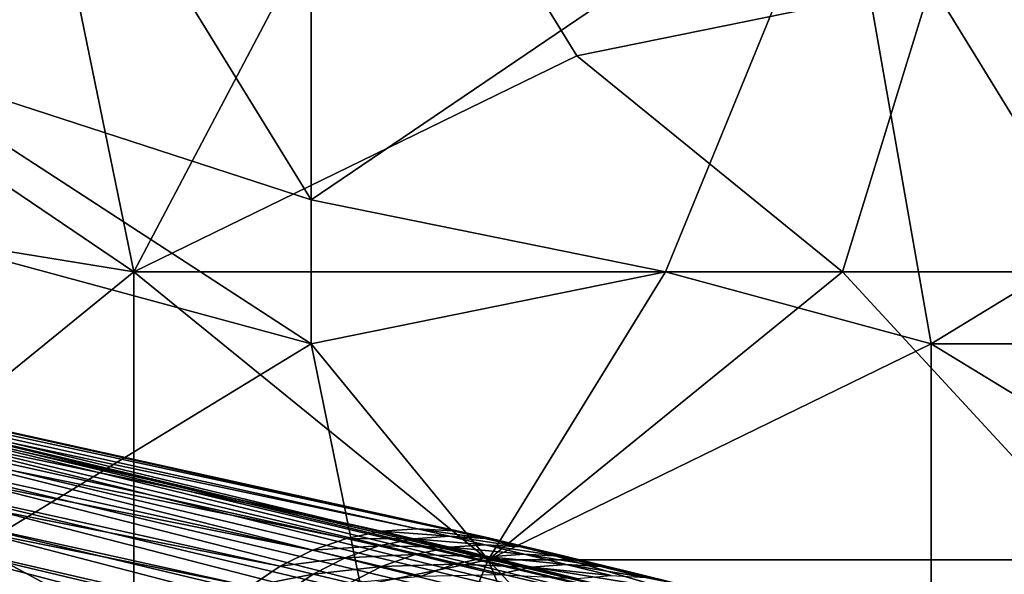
# Model space of a CAD drawing. Extents: x -0.7 to 0.7, y -0.35 to 0.35.
# Tile 83 of 226: x -0.4975 to -0.455, y 0.2096 to 0.2336. Entities that reach past the tile are written whole.
import ezdxf

# ---------------------------------------------------------------- set-up
doc = ezdxf.new("R2010")
doc.units = 0

msp = doc.modelspace()

# ---------------------------------------------------------------- linework, layer by layer
for points in [[(-0.504019, 0.232001, 0.412469), (-0.507837, 0.250644, 0.412532), (-0.492563, 0.238215, 0.412472)], [(-0.462014, 0.241323, 0.412467), (-0.454377, 0.250644, 0.41249), (-0.442922, 0.228893, 0.412447)], [(-0.492563, 0.222679, 0.437029), (-0.481107, 0.24443, 0.436982), (-0.496381, 0.241323, 0.437011)], [(-0.492563, 0.222679, 0.437029), (-0.47347, 0.232001, 0.43701), (-0.481107, 0.24443, 0.436982)], [(-0.492563, 0.238215, 0.412472), (-0.484926, 0.24443, 0.412506), (-0.484926, 0.225786, 0.412449)], [(-0.484926, 0.225786, 0.412449), (-0.484926, 0.24443, 0.412506), (-0.462014, 0.241323, 0.412467)], [(-0.481107, 0.24443, 0.436982), (-0.47347, 0.232001, 0.43701), (-0.458196, 0.235108, 0.436989)], [(-0.515474, 0.238215, 0.437005), (-0.492563, 0.222679, 0.437029), (-0.496381, 0.241323, 0.437011)], [(-0.462014, 0.241323, 0.412467), (-0.469652, 0.222679, 0.412448), (-0.484926, 0.225786, 0.412449)], [(-0.462014, 0.241323, 0.412467), (-0.458196, 0.219571, 0.41244), (-0.469652, 0.222679, 0.412448)], [(-0.462014, 0.241323, 0.412467), (-0.442922, 0.228893, 0.412447), (-0.458196, 0.219571, 0.41244)], [(-0.511656, 0.225786, 0.437013), (-0.492563, 0.222679, 0.437029), (-0.515474, 0.238215, 0.437005)], [(-0.484926, 0.225786, 0.412449), (-0.504019, 0.232001, 0.412469), (-0.492563, 0.238215, 0.412472)], [(-0.462014, 0.222679, 0.437002), (-0.458196, 0.235108, 0.436989), (-0.47347, 0.232001, 0.43701)], [(-0.462014, 0.222679, 0.437002), (-0.450559, 0.222679, 0.436987), (-0.458196, 0.235108, 0.436989)], [(-0.458196, 0.235108, 0.436989), (-0.450559, 0.222679, 0.436987), (-0.44674, 0.235108, 0.436973)], [(-0.484926, 0.219571, 0.412439), (-0.507837, 0.225786, 0.412472), (-0.504019, 0.232001, 0.412469)], [(-0.504019, 0.232001, 0.412469), (-0.484926, 0.225786, 0.412449), (-0.484926, 0.219571, 0.412439)], [(-0.462014, 0.222679, 0.437002), (-0.47347, 0.232001, 0.43701), (-0.492563, 0.222679, 0.437029)], [(-0.458196, 0.219571, 0.41244), (-0.442922, 0.228893, 0.412447), (-0.431466, 0.219571, 0.412436)], [(-0.504019, 0.213357, 0.437052), (-0.492563, 0.222679, 0.437029), (-0.511656, 0.225786, 0.437013)], [(-0.5002, 0.21025, 0.412419), (-0.507837, 0.225786, 0.412472), (-0.484926, 0.219571, 0.412439)], [(-0.484926, 0.219571, 0.412439), (-0.484926, 0.225786, 0.412449), (-0.469652, 0.222679, 0.412448)], [(-0.492563, 0.207142, 0.437015), (-0.492563, 0.222679, 0.437029), (-0.504019, 0.213357, 0.437052)], [(-0.477289, 0.21025, 0.437006), (-0.462014, 0.222679, 0.437002), (-0.492563, 0.222679, 0.437029)], [(-0.492563, 0.207142, 0.437015), (-0.477289, 0.21025, 0.437006), (-0.492563, 0.222679, 0.437029)], [(-0.484926, 0.219571, 0.412439), (-0.469652, 0.222679, 0.412448), (-0.477289, 0.21025, 0.412443)], [(-0.477289, 0.21025, 0.412443), (-0.469652, 0.222679, 0.412448), (-0.458196, 0.219571, 0.41244)], [(-0.477289, 0.21025, 0.437006), (-0.450559, 0.21025, 0.437015), (-0.462014, 0.222679, 0.437002)], [(-0.450559, 0.21025, 0.437015), (-0.450559, 0.222679, 0.436987), (-0.462014, 0.222679, 0.437002)], [(-0.481882, 0.21149, 0.314225), (-0.525788, 0.221222, 0.007408), (-0.527543, 0.220964, 0.006)], [(-0.480337, 0.211596, 0.313969), (-0.523994, 0.221273, 0.008894), (-0.525788, 0.221222, 0.007408)], [(-0.480337, 0.211596, 0.313969), (-0.525788, 0.221222, 0.007408), (-0.481882, 0.21149, 0.314225)], [(-0.478793, 0.211498, 0.313704), (-0.522191, 0.221117, 0.010433), (-0.523994, 0.221273, 0.008894)], [(-0.478793, 0.211498, 0.313704), (-0.523994, 0.221273, 0.008894), (-0.480337, 0.211596, 0.313969)], [(-0.483402, 0.21118, 0.314467), (-0.527543, 0.220964, 0.006), (-0.52923, 0.220504, 0.004695)], [(-0.481882, 0.21149, 0.314225), (-0.527543, 0.220964, 0.006), (-0.483402, 0.21118, 0.314467)], [(-0.477276, 0.211196, 0.313434), (-0.520411, 0.220757, 0.012), (-0.522191, 0.221117, 0.010433)], [(-0.477276, 0.211196, 0.313434), (-0.522191, 0.221117, 0.010433), (-0.478793, 0.211498, 0.313704)], [(-0.520411, 0.220757, 0.012), (-0.477276, 0.211196, 0.313434), (-0.475921, 0.210878, 0.32028)], [(-0.459847, 0.206129, 0.253336), (-0.514066, 0.219057, 0.012), (-0.520411, 0.220757, 0.012)], [(-0.459847, 0.206129, 0.253336), (-0.520411, 0.220757, 0.012), (-0.475921, 0.210878, 0.32028)], [(-0.484869, 0.210672, 0.314692), (-0.52923, 0.220504, 0.004695), (-0.530819, 0.219851, 0.003515)], [(-0.483402, 0.21118, 0.314467), (-0.52923, 0.220504, 0.004695), (-0.484869, 0.210672, 0.314692)], [(-0.48626, 0.209974, 0.314895), (-0.530819, 0.219851, 0.003515), (-0.532283, 0.219015, 0.00248)], [(-0.484869, 0.210672, 0.314692), (-0.530819, 0.219851, 0.003515), (-0.48626, 0.209974, 0.314895)], [(-0.481107, 0.200928, 0.412419), (-0.5002, 0.21025, 0.412419), (-0.484926, 0.219571, 0.412439)], [(-0.481107, 0.200928, 0.412419), (-0.484926, 0.219571, 0.412439), (-0.477289, 0.21025, 0.412443)], [(-0.477289, 0.21025, 0.412443), (-0.458196, 0.219571, 0.41244), (-0.458196, 0.207142, 0.412422)], [(-0.458196, 0.219571, 0.41244), (-0.431466, 0.219571, 0.412436), (-0.442922, 0.21025, 0.412415)], [(-0.458196, 0.207142, 0.412422), (-0.458196, 0.219571, 0.41244), (-0.442922, 0.21025, 0.412415)], [(-0.48755, 0.2091, 0.315073), (-0.532283, 0.219015, 0.00248), (-0.533087, 0.218338, 0.002337)], [(-0.48626, 0.209974, 0.314895), (-0.532283, 0.219015, 0.00248), (-0.48755, 0.2091, 0.315073)], [(-0.514066, 0.219057, 0.012), (-0.459847, 0.206129, 0.253336), (-0.458419, 0.205637, 0.252901)], [(-0.514066, 0.219057, 0.012), (-0.458419, 0.205637, 0.252901), (-0.512891, 0.218626, 0.010433)], [(-0.512891, 0.218626, 0.010433), (-0.458419, 0.205637, 0.252901), (-0.457068, 0.204955, 0.252473)], [(-0.512891, 0.218626, 0.010433), (-0.457068, 0.204955, 0.252473), (-0.51179, 0.218003, 0.008894)], [(-0.533087, 0.218338, 0.002337), (-0.534712, 0.216699, 0.001705), (-0.489743, 0.20688, 0.315343)], [(-0.48755, 0.2091, 0.315073), (-0.533087, 0.218338, 0.002337), (-0.488718, 0.208062, 0.315223)], [(-0.489743, 0.20688, 0.315343), (-0.488718, 0.208062, 0.315223), (-0.533087, 0.218338, 0.002337)], [(-0.51179, 0.218003, 0.008894), (-0.457068, 0.204955, 0.252473), (-0.455818, 0.204095, 0.252059)], [(-0.51179, 0.218003, 0.008894), (-0.455818, 0.204095, 0.252059), (-0.510781, 0.217201, 0.007408)], [(-0.510781, 0.217201, 0.007408), (-0.455818, 0.204095, 0.252059), (-0.45469, 0.203071, 0.251668)], [(-0.510781, 0.217201, 0.007408), (-0.45469, 0.203071, 0.251668), (-0.509882, 0.216232, 0.006)], [(-0.489743, 0.20688, 0.315343), (-0.534712, 0.216699, 0.001705), (-0.53563, 0.215432, 0.00119)], [(-0.509882, 0.216232, 0.006), (-0.45469, 0.203071, 0.251668), (-0.453704, 0.201902, 0.251305)], [(-0.509882, 0.216232, 0.006), (-0.453704, 0.201902, 0.251305), (-0.509107, 0.215112, 0.004695)], [(-0.490608, 0.205574, 0.31543), (-0.53563, 0.215432, 0.00119), (-0.536339, 0.214079, 0.000882)], [(-0.489743, 0.20688, 0.315343), (-0.53563, 0.215432, 0.00119), (-0.490608, 0.205574, 0.31543)], [(-0.509107, 0.215112, 0.004695), (-0.453704, 0.201902, 0.251305), (-0.452875, 0.200606, 0.250977)], [(-0.509107, 0.215112, 0.004695), (-0.452875, 0.200606, 0.250977), (-0.50847, 0.213863, 0.003515)], [(-0.491298, 0.204165, 0.315482), (-0.536339, 0.214079, 0.000882), (-0.536843, 0.212642, 0.000777)], [(-0.490608, 0.205574, 0.31543), (-0.536339, 0.214079, 0.000882), (-0.491298, 0.204165, 0.315482)], [(-0.50847, 0.213863, 0.003515), (-0.452875, 0.200606, 0.250977), (-0.45222, 0.199206, 0.250689)], [(-0.50847, 0.213863, 0.003515), (-0.45222, 0.199206, 0.250689), (-0.507982, 0.212503, 0.00248)], [(-0.511656, 0.19782, 0.436995), (-0.496381, 0.19782, 0.436997), (-0.504019, 0.213357, 0.437052)], [(-0.504019, 0.213357, 0.437052), (-0.496381, 0.19782, 0.436997), (-0.492563, 0.207142, 0.437015)], [(-0.494399, 0.192982, 0.3155), (-0.536843, 0.212642, 0.000777), (-0.538389, 0.206875, 0.000778)], [(-0.494399, 0.192982, 0.3155), (-0.491801, 0.202679, 0.3155), (-0.536843, 0.212642, 0.000777)], [(-0.491298, 0.204165, 0.315482), (-0.536843, 0.212642, 0.000777), (-0.491801, 0.202679, 0.3155)], [(-0.507982, 0.212503, 0.00248), (-0.45222, 0.199206, 0.250689), (-0.451747, 0.197727, 0.250447)], [(-0.507982, 0.212503, 0.00248), (-0.451747, 0.197727, 0.250447), (-0.507647, 0.211485, 0.002358)], [(-0.507647, 0.211485, 0.002358), (-0.451747, 0.197727, 0.250447), (-0.451467, 0.196193, 0.250254)], [(-0.507647, 0.211485, 0.002358), (-0.451467, 0.196193, 0.250254), (-0.507304, 0.209433, 0.001687)], [(-0.480489, 0.211163, 0.321262), (-0.481882, 0.21149, 0.314225), (-0.483402, 0.21118, 0.314467)], [(-0.478957, 0.211273, 0.320943), (-0.480337, 0.211596, 0.313969), (-0.481882, 0.21149, 0.314225)], [(-0.478957, 0.211273, 0.320943), (-0.481882, 0.21149, 0.314225), (-0.480489, 0.211163, 0.321262)], [(-0.477425, 0.211177, 0.320614), (-0.478793, 0.211498, 0.313704), (-0.480337, 0.211596, 0.313969)], [(-0.477425, 0.211177, 0.320614), (-0.480337, 0.211596, 0.313969), (-0.478957, 0.211273, 0.320943)], [(-0.475921, 0.210878, 0.32028), (-0.477276, 0.211196, 0.313434), (-0.478793, 0.211498, 0.313704)], [(-0.475921, 0.210878, 0.32028), (-0.478793, 0.211498, 0.313704), (-0.477425, 0.211177, 0.320614)], [(-0.481996, 0.21085, 0.321565), (-0.483402, 0.21118, 0.314467), (-0.484869, 0.210672, 0.314692)], [(-0.480489, 0.211163, 0.321262), (-0.483402, 0.21118, 0.314467), (-0.481996, 0.21085, 0.321565)], [(-0.478938, 0.210793, 0.328119), (-0.480489, 0.211163, 0.321262), (-0.481996, 0.21085, 0.321565)], [(-0.477415, 0.210905, 0.327759), (-0.478957, 0.211273, 0.320943), (-0.480489, 0.211163, 0.321262)], [(-0.477415, 0.210905, 0.327759), (-0.480489, 0.211163, 0.321262), (-0.478938, 0.210793, 0.328119)], [(-0.475893, 0.210812, 0.327386), (-0.477425, 0.211177, 0.320614), (-0.478957, 0.211273, 0.320943)], [(-0.475893, 0.210812, 0.327386), (-0.478957, 0.211273, 0.320943), (-0.477415, 0.210905, 0.327759)], [(-0.474399, 0.210515, 0.327009), (-0.475921, 0.210878, 0.32028), (-0.477425, 0.211177, 0.320614)], [(-0.474399, 0.210515, 0.327009), (-0.477425, 0.211177, 0.320614), (-0.475893, 0.210812, 0.327386)], [(-0.483452, 0.210339, 0.321848), (-0.484869, 0.210672, 0.314692), (-0.48626, 0.209974, 0.314895)], [(-0.481996, 0.21085, 0.321565), (-0.484869, 0.210672, 0.314692), (-0.483452, 0.210339, 0.321848)], [(-0.480436, 0.210478, 0.328462), (-0.481996, 0.21085, 0.321565), (-0.483452, 0.210339, 0.321848)], [(-0.478938, 0.210793, 0.328119), (-0.481996, 0.21085, 0.321565), (-0.480436, 0.210478, 0.328462)], [(-0.477251, 0.210385, 0.334698), (-0.478938, 0.210793, 0.328119), (-0.480436, 0.210478, 0.328462)], [(-0.475739, 0.210499, 0.334294), (-0.477415, 0.210905, 0.327759), (-0.478938, 0.210793, 0.328119)], [(-0.475739, 0.210499, 0.334294), (-0.478938, 0.210793, 0.328119), (-0.477251, 0.210385, 0.334698)], [(-0.474229, 0.210409, 0.333876), (-0.475893, 0.210812, 0.327386), (-0.477415, 0.210905, 0.327759)], [(-0.474229, 0.210409, 0.333876), (-0.477415, 0.210905, 0.327759), (-0.475739, 0.210499, 0.334294)], [(-0.475921, 0.210878, 0.32028), (-0.474399, 0.210515, 0.327009), (-0.472746, 0.210115, 0.333453)], [(-0.475921, 0.210878, 0.32028), (-0.472746, 0.210115, 0.333453), (-0.469059, 0.209207, 0.345479)], [(-0.459847, 0.206129, 0.253336), (-0.475921, 0.210878, 0.32028), (-0.469059, 0.209207, 0.345479)], [(-0.472746, 0.210115, 0.333453), (-0.474399, 0.210515, 0.327009), (-0.475893, 0.210812, 0.327386)], [(-0.472746, 0.210115, 0.333453), (-0.475893, 0.210812, 0.327386), (-0.474229, 0.210409, 0.333876)], [(-0.5002, 0.200928, 0.412417), (-0.5002, 0.21025, 0.412419), (-0.481107, 0.200928, 0.412419)], [(-0.492563, 0.207142, 0.437015), (-0.47347, 0.200928, 0.436995), (-0.477289, 0.21025, 0.437006)], [(-0.483452, 0.210339, 0.321848), (-0.48626, 0.209974, 0.314895), (-0.484832, 0.209639, 0.322105)], [(-0.481884, 0.209965, 0.328781), (-0.483452, 0.210339, 0.321848), (-0.484832, 0.209639, 0.322105)], [(-0.480436, 0.210478, 0.328462), (-0.483452, 0.210339, 0.321848), (-0.481884, 0.209965, 0.328781)], [(-0.478738, 0.210067, 0.335083), (-0.480436, 0.210478, 0.328462), (-0.481884, 0.209965, 0.328781)], [(-0.481107, 0.200928, 0.412419), (-0.477289, 0.21025, 0.412443), (-0.465833, 0.19782, 0.412422)], [(-0.477251, 0.210385, 0.334698), (-0.480436, 0.210478, 0.328462), (-0.478738, 0.210067, 0.335083)], [(-0.475428, 0.209938, 0.340999), (-0.477251, 0.210385, 0.334698), (-0.478738, 0.210067, 0.335083)], [(-0.465833, 0.19782, 0.412422), (-0.477289, 0.21025, 0.412443), (-0.458196, 0.207142, 0.412422)], [(-0.47347, 0.200928, 0.436995), (-0.450559, 0.21025, 0.437015), (-0.477289, 0.21025, 0.437006)], [(-0.47393, 0.210056, 0.340548), (-0.475739, 0.210499, 0.334294), (-0.477251, 0.210385, 0.334698)], [(-0.47393, 0.210056, 0.340548), (-0.477251, 0.210385, 0.334698), (-0.475428, 0.209938, 0.340999)], [(-0.472434, 0.209969, 0.340083), (-0.474229, 0.210409, 0.333876), (-0.475739, 0.210499, 0.334294)], [(-0.472434, 0.209969, 0.340083), (-0.475739, 0.210499, 0.334294), (-0.47393, 0.210056, 0.340548)], [(-0.470965, 0.209679, 0.339611), (-0.472746, 0.210115, 0.333453), (-0.474229, 0.210409, 0.333876)], [(-0.470965, 0.209679, 0.339611), (-0.474229, 0.210409, 0.333876), (-0.472434, 0.209969, 0.340083)], [(-0.47347, 0.200928, 0.436995), (-0.454377, 0.185391, 0.436979), (-0.450559, 0.21025, 0.437015)], [(-0.472746, 0.210115, 0.333453), (-0.470965, 0.209679, 0.339611), (-0.469059, 0.209207, 0.345479)], [(-0.458196, 0.207142, 0.412422), (-0.442922, 0.21025, 0.412415), (-0.439103, 0.204035, 0.412442)], [(-0.484832, 0.209639, 0.322105), (-0.48626, 0.209974, 0.314895), (-0.48755, 0.2091, 0.315073)], [(-0.481884, 0.209965, 0.328781), (-0.484832, 0.209639, 0.322105), (-0.483257, 0.209263, 0.329071)], [(-0.480176, 0.209552, 0.33544), (-0.481884, 0.209965, 0.328781), (-0.483257, 0.209263, 0.329071)], [(-0.478738, 0.210067, 0.335083), (-0.481884, 0.209965, 0.328781), (-0.480176, 0.209552, 0.33544)], [(-0.476903, 0.209617, 0.341427), (-0.478738, 0.210067, 0.335083), (-0.480176, 0.209552, 0.33544)], [(-0.475428, 0.209938, 0.340999), (-0.478738, 0.210067, 0.335083), (-0.476903, 0.209617, 0.341427)], [(-0.473474, 0.209455, 0.347013), (-0.475428, 0.209938, 0.340999), (-0.476903, 0.209617, 0.341427)], [(-0.471991, 0.209576, 0.346517), (-0.47393, 0.210056, 0.340548), (-0.475428, 0.209938, 0.340999)], [(-0.471991, 0.209576, 0.346517), (-0.475428, 0.209938, 0.340999), (-0.473474, 0.209455, 0.347013)], [(-0.470511, 0.209493, 0.346002), (-0.472434, 0.209969, 0.340083), (-0.47393, 0.210056, 0.340548)], [(-0.470511, 0.209493, 0.346002), (-0.47393, 0.210056, 0.340548), (-0.471991, 0.209576, 0.346517)], [(-0.469059, 0.209207, 0.345479), (-0.470965, 0.209679, 0.339611), (-0.472434, 0.209969, 0.340083)], [(-0.469059, 0.209207, 0.345479), (-0.472434, 0.209969, 0.340083), (-0.470511, 0.209493, 0.346002)], [(-0.484832, 0.209639, 0.322105), (-0.48755, 0.2091, 0.315073), (-0.486113, 0.208762, 0.322333)], [(-0.483257, 0.209263, 0.329071), (-0.484832, 0.209639, 0.322105), (-0.486113, 0.208762, 0.322333)]]:
    msp.add_3dface(points)

doc.saveas('drawing.dxf')
